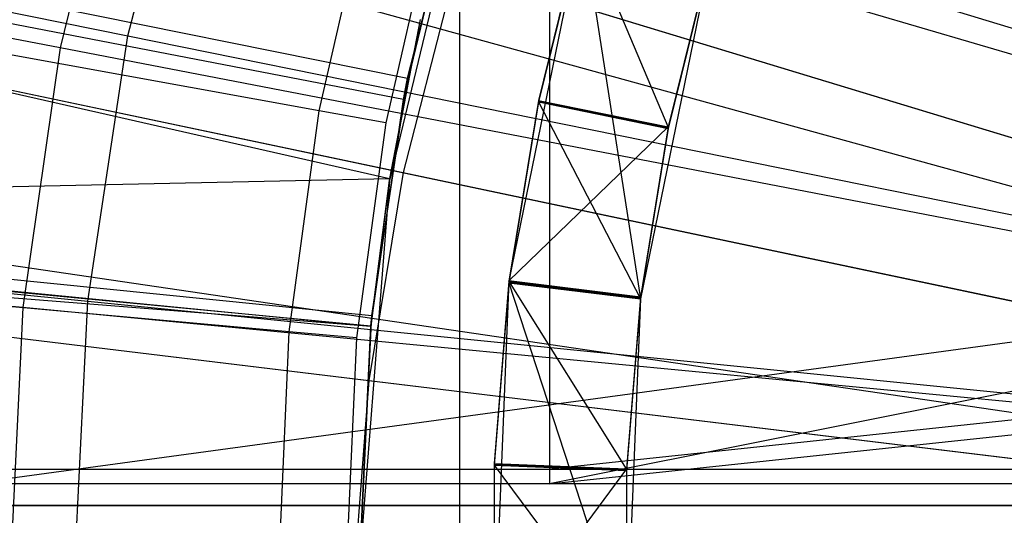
# Model space of a CAD drawing. Extents: x 0.1 to 16.1, y -7.1 to 6.9.
# Tile 44 of 118: x 6.94 to 7.348, y -0.089 to 0.117. Entities that reach past the tile are written whole.
import ezdxf

# ---------------------------------------------------------------- set-up
doc = ezdxf.new("R2010")
doc.units = 0
doc.header["$LTSCALE"] = 2.54
doc.layers.get('0').update_dxf_attribs({"color": 13, "linetype": 'CONTINUOUS'})

# ---------------------------------------------------------------- blocks, each defined once
blk = doc.blocks.new('DROPS_WOOD_A_PM_STL')
at = {"color": 0}
for p, q in [((7.15965, 0.73008, 26.30847), (7.15965, -0.06992, 26.30889)), ((7.15965, 0.73008, 26.30847), (7.15965, -0.06992, 26.30889)), ((7.15965, 0.72397, 14.45049), (7.15965, -0.07603, 14.4509)), ((7.15965, 0.72397, 14.45049), (7.15965, -0.07603, 14.4509)), ((7.12218, 0.70725, 38.79176), (7.12218, -0.09275, 38.79217)), ((7.12218, 0.70725, 38.79176), (7.12218, -0.09275, 38.79217)), ((7.12218, 0.70378, 32.05898), (7.12218, -0.09622, 32.05939)), ((7.12218, 0.70378, 32.05898), (7.12218, -0.09622, 32.05939)), ((5.9272, 0.50036, 13.79845), (7.64466, -0.02126, 14.34872)), ((5.9272, 0.50036, 13.79845), (7.64466, -0.02126, 14.34872)), ((5.91112, 0.44489, 13.79848), (7.6414, -0.03248, 14.34872)), ((5.91112, 0.44489, 13.79848), (7.6414, -0.03248, 14.34872)), ((5.87838, 0.31024, 13.79854), (7.63478, -0.05971, 14.34874)), ((5.87838, 0.31024, 13.79854), (7.63478, -0.05971, 14.34874)), ((6.45312, 0.21748, 2.59053), (6.98449, 0.10997, 2.43047)), ((6.45312, 0.21748, 2.59053), (6.98449, 0.10997, 2.43047)), ((6.98449, 0.10997, 2.43047), (7.01199, 0.21795, 2.43042)), ((6.98449, 0.10997, 2.43047), (7.01199, 0.21795, 2.43042)), ((7.5423, 0.05432, 2.323), (7.01199, 0.21795, 2.43042)), ((7.5423, 0.05432, 2.323), (7.01199, 0.21795, 2.43042)), ((6.56619, 0.20038, 13.77301), (7.10069, 0.09241, 13.92197)), ((6.56619, 0.20038, 13.77301), (7.10069, 0.09241, 13.92197)), ((7.12978, 0.2024, 12.40149), (7.09318, 0.04995, 12.40157)), ((7.12978, 0.2024, 12.40149), (7.09318, 0.04995, 12.40157)), ((7.10069, 0.09241, 13.92197), (7.12527, 0.18893, 13.92192)), ((7.10069, 0.09241, 13.92197), (7.12527, 0.18893, 13.92192)), ((7.09894, 0.0836, 14.08532), (7.12135, 0.176, 14.08527)), ((7.12135, 0.176, 14.08527), (7.10069, 0.09241, 13.92197)), ((7.12135, 0.176, 14.08527), (7.10069, 0.09241, 13.92197)), ((5.85399, 0.17382, 13.79861), (7.62985, -0.08729, 14.34875)), ((5.85399, 0.17382, 13.79861), (7.62985, -0.08729, 14.34875)), ((7.06398, 0.0789, 14.08985), (7.0846, 0.16924, 14.08981)), ((7.06398, 0.0789, 14.08985), (7.0846, 0.16924, 14.08981)), ((6.59112, 0.16465, 13.9751), (7.09318, 0.05082, 14.08534)), ((6.59112, 0.16465, 13.9751), (7.09318, 0.05082, 14.08534)), ((7.11164, 0.16177, 14.09423), (7.09158, 0.07389, 14.09427)), ((7.11164, 0.16177, 14.09423), (7.09158, 0.07389, 14.09427)), ((7.17317, 0.15719, 14.09423), (7.14278, 0.00832, 14.09431)), ((7.17317, 0.15719, 14.09423), (7.14278, 0.00832, 14.09431)), ((7.17317, 0.15709, 13.90363), (7.14278, 0.00822, 13.9037)), ((7.17317, 0.15709, 13.90363), (7.14278, 0.00822, 13.9037)), ((7.17317, 0.15703, 13.78521), (7.15497, 0.08321, 13.78525)), ((7.17317, 0.15703, 13.78521), (7.15497, 0.08321, 13.78525)), ((7.17317, 0.15697, 13.66679), (7.15497, 0.08315, 13.66683)), ((7.17317, 0.15697, 13.66679), (7.15497, 0.08315, 13.66683)), ((7.17317, 0.15691, 13.54837), (7.15497, 0.08309, 13.54841)), ((7.17317, 0.15691, 13.54837), (7.15497, 0.08309, 13.54841)), ((7.17317, 0.15685, 13.42995), (7.15497, 0.08303, 13.42999)), ((7.17317, 0.15685, 13.42995), (7.15497, 0.08303, 13.42999)), ((7.17317, 0.15679, 13.31154), (7.15497, 0.08297, 13.31157)), ((7.17317, 0.15679, 13.31154), (7.15497, 0.08297, 13.31157)), ((7.17317, 0.15673, 13.19312), (7.15497, 0.0829, 13.19316)), ((7.17317, 0.15673, 13.19312), (7.15497, 0.0829, 13.19316)), ((7.17317, 0.15666, 13.0747), (7.15497, 0.08284, 13.07474)), ((7.17317, 0.15666, 13.0747), (7.15497, 0.08284, 13.07474)), ((7.17317, 0.1566, 12.95628), (7.15497, 0.08278, 12.95632)), ((7.17317, 0.1566, 12.95628), (7.15497, 0.08278, 12.95632)), ((7.17317, 0.15654, 12.83786), (7.15497, 0.08272, 12.8379)), ((7.17317, 0.15654, 12.83786), (7.15497, 0.08272, 12.8379)), ((7.17317, 0.15648, 12.71945), (7.15497, 0.08266, 12.71948)), ((7.17317, 0.15648, 12.71945), (7.15497, 0.08266, 12.71948)), ((7.17317, 0.15642, 12.60103), (7.15497, 0.0826, 12.60107)), ((7.17317, 0.15642, 12.60103), (7.15497, 0.0826, 12.60107)), ((7.17317, 0.15636, 12.48261), (7.15497, 0.08254, 12.48265)), ((7.17317, 0.15636, 12.48261), (7.15497, 0.08254, 12.48265)), ((7.20888, 0.07222, 13.82257), (7.17317, 0.15709, 13.90363)), ((7.20888, 0.07222, 13.82257), (7.17317, 0.15709, 13.90363)), ((7.17317, 0.15636, 12.48261), (7.19739, 0.00082, 12.40159)), ((7.17317, 0.15636, 12.48261), (7.19739, 0.00082, 12.40159)), ((7.22601, 0.14101, 12.40152), (7.19739, 0.00082, 12.40159)), ((7.22601, 0.14101, 12.40152), (7.19739, 0.00082, 12.40159)), ((7.22601, 0.14174, 13.82253), (7.20888, 0.07222, 13.82257)), ((7.22601, 0.14174, 13.82253), (7.20888, 0.07222, 13.82257)), ((7.22601, 0.14168, 13.70412), (7.20888, 0.07216, 13.70415)), ((7.22601, 0.14168, 13.70412), (7.20888, 0.07216, 13.70415)), ((7.22601, 0.14162, 13.5857), (7.20888, 0.0721, 13.58573)), ((7.22601, 0.14162, 13.5857), (7.20888, 0.0721, 13.58573)), ((7.22601, 0.14156, 13.46728), (7.20888, 0.07204, 13.46731)), ((7.22601, 0.14156, 13.46728), (7.20888, 0.07204, 13.46731)), ((7.22601, 0.1415, 13.34886), (7.20888, 0.07198, 13.3489)), ((7.22601, 0.1415, 13.34886), (7.20888, 0.07198, 13.3489)), ((7.22601, 0.14144, 13.23044), (7.20888, 0.07192, 13.23048)), ((7.22601, 0.14144, 13.23044), (7.20888, 0.07192, 13.23048)), ((7.22601, 0.14138, 13.11203), (7.20888, 0.07186, 13.11206)), ((7.22601, 0.14138, 13.11203), (7.20888, 0.07186, 13.11206)), ((7.22601, 0.14132, 12.99361), (7.20888, 0.0718, 12.99364)), ((7.22601, 0.14132, 12.99361), (7.20888, 0.0718, 12.99364)), ((7.22601, 0.14126, 12.87519), (7.20888, 0.07174, 12.87523)), ((7.22601, 0.14126, 12.87519), (7.20888, 0.07174, 12.87523)), ((7.22601, 0.1412, 12.75677), (7.20888, 0.07168, 12.75681)), ((7.22601, 0.1412, 12.75677), (7.20888, 0.07168, 12.75681)), ((7.22601, 0.14113, 12.63835), (7.20888, 0.07161, 12.63839)), ((7.22601, 0.14113, 12.63835), (7.20888, 0.07161, 12.63839)), ((7.22601, 0.14107, 12.51994), (7.20888, 0.07155, 12.51997)), ((7.22601, 0.14107, 12.51994), (7.20888, 0.07155, 12.51997)), ((7.12064, 0.13792, 14.23982), (7.09888, 0.0532, 14.23987)), ((7.12064, 0.13792, 14.23982), (7.09888, 0.0532, 14.23987)), ((7.12064, 0.13792, 14.23982), (7.38079, 0.0589, 14.29986)), ((7.12064, 0.13792, 14.23982), (7.38079, 0.0589, 14.29986)), ((5.84631, 0.11659, 13.79864), (7.6283, -0.09887, 14.34875)), ((5.84631, 0.11659, 13.79864), (7.6283, -0.09887, 14.34875)), ((7.10593, 0.11684, 14.0853), (7.09318, 0.05082, 14.08534)), ((7.10593, 0.11684, 14.0853), (7.09318, 0.05082, 14.08534)), ((7.10593, 0.11684, 14.0853), (7.09318, 0.04995, 12.40157)), ((7.10593, 0.11684, 14.0853), (7.09318, 0.04995, 12.40157)), ((6.83716, 0.10833, 14.16883), (7.09888, 0.0532, 14.23987)), ((6.83716, 0.10833, 14.16883), (7.09888, 0.0532, 14.23987)), ((7.06398, 0.0789, 14.08985), (6.91012, 0.10681, 14.06073)), ((7.06398, 0.0789, 14.08985), (6.91012, 0.10681, 14.06073)), ((6.96789, -0.0002, 2.43053), (6.98449, 0.10997, 2.43047)), ((6.96789, -0.0002, 2.43053), (6.98449, 0.10997, 2.43047)), ((6.98449, 0.10997, 2.43047), (7.52845, -0.00005, 2.32303)), ((6.98449, 0.10997, 2.43047), (7.52845, -0.00005, 2.32303)), ((7.08585, -0.00609, 13.92202), (7.10069, 0.09241, 13.92197)), ((7.08585, -0.00609, 13.92202), (7.10069, 0.09241, 13.92197)), ((7.09894, 0.0836, 14.08532), (7.10069, 0.09241, 13.92197)), ((7.09894, 0.0836, 14.08532), (7.10069, 0.09241, 13.92197)), ((7.08541, -0.01051, 14.08537), (7.09894, 0.0836, 14.08532)), ((7.09894, 0.0836, 14.08532), (7.08585, -0.00609, 13.92202)), ((7.09894, 0.0836, 14.08532), (7.08585, -0.00609, 13.92202)), ((7.15497, 0.08321, 13.78525), (7.14278, 0.00816, 13.78528)), ((7.15497, 0.08321, 13.78525), (7.14278, 0.00816, 13.78528)), ((7.15497, 0.08315, 13.66683), (7.14278, 0.0081, 13.66687)), ((7.15497, 0.08315, 13.66683), (7.14278, 0.0081, 13.66687)), ((7.15497, 0.08309, 13.54841), (7.14278, 0.00804, 13.54845)), ((7.15497, 0.08309, 13.54841), (7.14278, 0.00804, 13.54845)), ((7.15497, 0.08303, 13.42999), (7.14278, 0.00798, 13.43003)), ((7.15497, 0.08303, 13.42999), (7.14278, 0.00798, 13.43003)), ((7.15497, 0.08297, 13.31157), (7.14278, 0.00792, 13.31161)), ((7.15497, 0.08297, 13.31157), (7.14278, 0.00792, 13.31161)), ((7.15497, 0.0829, 13.19316), (7.14278, 0.00786, 13.19319)), ((7.15497, 0.0829, 13.19316), (7.14278, 0.00786, 13.19319)), ((7.15497, 0.08284, 13.07474), (7.14278, 0.0078, 13.07478)), ((7.15497, 0.08284, 13.07474), (7.14278, 0.0078, 13.07478)), ((7.15497, 0.08278, 12.95632), (7.14278, 0.00774, 12.95636)), ((7.15497, 0.08278, 12.95632), (7.14278, 0.00774, 12.95636)), ((7.15497, 0.08272, 12.8379), (7.14278, 0.00768, 12.83794)), ((7.15497, 0.08272, 12.8379), (7.14278, 0.00768, 12.83794)), ((7.15497, 0.08266, 12.71948), (7.14278, 0.00761, 12.71952)), ((7.15497, 0.08266, 12.71948), (7.14278, 0.00761, 12.71952)), ((7.15497, 0.0826, 12.60107), (7.14278, 0.00755, 12.60111)), ((7.15497, 0.0826, 12.60107), (7.14278, 0.00755, 12.60111)), ((7.15497, 0.08254, 12.48265), (7.14278, 0.00749, 12.48269)), ((7.15497, 0.08254, 12.48265), (7.14278, 0.00749, 12.48269)), ((7.15497, 0.08321, 13.78525), (7.20888, 0.07216, 13.70415)), ((7.15497, 0.08321, 13.78525), (7.20888, 0.07216, 13.70415)), ((7.15497, 0.08321, 13.78525), (7.20888, 0.07222, 13.82257)), ((7.15497, 0.08321, 13.78525), (7.20888, 0.07222, 13.82257)), ((7.15497, 0.08315, 13.66683), (7.20888, 0.0721, 13.58573)), ((7.15497, 0.08315, 13.66683), (7.20888, 0.0721, 13.58573)), ((7.15497, 0.08315, 13.66683), (7.20888, 0.07216, 13.70415)), ((7.15497, 0.08315, 13.66683), (7.20888, 0.07216, 13.70415)), ((7.15497, 0.08309, 13.54841), (7.20888, 0.07204, 13.46731)), ((7.15497, 0.08309, 13.54841), (7.20888, 0.07204, 13.46731)), ((7.15497, 0.08309, 13.54841), (7.20888, 0.0721, 13.58573)), ((7.15497, 0.08309, 13.54841), (7.20888, 0.0721, 13.58573)), ((7.15497, 0.08303, 13.42999), (7.20888, 0.07198, 13.3489)), ((7.15497, 0.08303, 13.42999), (7.20888, 0.07198, 13.3489)), ((7.15497, 0.08303, 13.42999), (7.20888, 0.07204, 13.46731)), ((7.15497, 0.08303, 13.42999), (7.20888, 0.07204, 13.46731)), ((7.15497, 0.08297, 13.31157), (7.20888, 0.07192, 13.23048)), ((7.15497, 0.08297, 13.31157), (7.20888, 0.07192, 13.23048)), ((7.15497, 0.08297, 13.31157), (7.20888, 0.07198, 13.3489)), ((7.15497, 0.08297, 13.31157), (7.20888, 0.07198, 13.3489)), ((7.15497, 0.0829, 13.19316), (7.20888, 0.07186, 13.11206)), ((7.15497, 0.0829, 13.19316), (7.20888, 0.07186, 13.11206)), ((7.15497, 0.0829, 13.19316), (7.20888, 0.07192, 13.23048)), ((7.15497, 0.0829, 13.19316), (7.20888, 0.07192, 13.23048)), ((7.15497, 0.08284, 13.07474), (7.20888, 0.0718, 12.99364)), ((7.15497, 0.08284, 13.07474), (7.20888, 0.0718, 12.99364)), ((7.15497, 0.08284, 13.07474), (7.20888, 0.07186, 13.11206)), ((7.15497, 0.08284, 13.07474), (7.20888, 0.07186, 13.11206)), ((7.15497, 0.08278, 12.95632), (7.20888, 0.07174, 12.87523)), ((7.15497, 0.08278, 12.95632), (7.20888, 0.07174, 12.87523)), ((7.15497, 0.08278, 12.95632), (7.20888, 0.0718, 12.99364)), ((7.15497, 0.08278, 12.95632), (7.20888, 0.0718, 12.99364)), ((7.15497, 0.08272, 12.8379), (7.20888, 0.07168, 12.75681)), ((7.15497, 0.08272, 12.8379), (7.20888, 0.07168, 12.75681)), ((7.15497, 0.08272, 12.8379), (7.20888, 0.07174, 12.87523)), ((7.15497, 0.08272, 12.8379), (7.20888, 0.07174, 12.87523)), ((7.15497, 0.08266, 12.71948), (7.20888, 0.07161, 12.63839)), ((7.15497, 0.08266, 12.71948), (7.20888, 0.07161, 12.63839)), ((7.15497, 0.08266, 12.71948), (7.20888, 0.07168, 12.75681)), ((7.15497, 0.08266, 12.71948), (7.20888, 0.07168, 12.75681)), ((7.15497, 0.0826, 12.60107), (7.20888, 0.07155, 12.51997)), ((7.15497, 0.0826, 12.60107), (7.20888, 0.07155, 12.51997)), ((7.15497, 0.0826, 12.60107), (7.20888, 0.07161, 12.63839)), ((7.15497, 0.0826, 12.60107), (7.20888, 0.07161, 12.63839)), ((7.15497, 0.08254, 12.48265), (7.19739, 0.00082, 12.40159)), ((7.15497, 0.08254, 12.48265), (7.19739, 0.00082, 12.40159)), ((7.15497, 0.08254, 12.48265), (7.20888, 0.07155, 12.51997)), ((7.15497, 0.08254, 12.48265), (7.20888, 0.07155, 12.51997)), ((7.05154, -0.01292, 14.0899), (7.06398, 0.0789, 14.08985)), ((7.05154, -0.01292, 14.0899), (7.06398, 0.0789, 14.08985)), ((7.09158, 0.07389, 14.09427), (7.06398, 0.0789, 14.08985)), ((7.09158, 0.07389, 14.09427), (7.06398, 0.0789, 14.08985)), ((7.09158, 0.07389, 14.09427), (7.07948, -0.01543, 14.09432)), ((7.09158, 0.07389, 14.09427), (7.07948, -0.01543, 14.09432)), ((7.20888, 0.07222, 13.82257), (7.14278, 0.00822, 13.9037)), ((7.20888, 0.07222, 13.82257), (7.14278, 0.00822, 13.9037)), ((7.20888, 0.07222, 13.82257), (7.19739, 0.00155, 13.8226)), ((7.20888, 0.07222, 13.82257), (7.19739, 0.00155, 13.8226)), ((7.20888, 0.07216, 13.70415), (7.19739, 0.00149, 13.70419)), ((7.20888, 0.07216, 13.70415), (7.19739, 0.00149, 13.70419)), ((7.20888, 0.0721, 13.58573), (7.19739, 0.00143, 13.58577)), ((7.20888, 0.0721, 13.58573), (7.19739, 0.00143, 13.58577)), ((7.20888, 0.07204, 13.46731), (7.19739, 0.00137, 13.46735)), ((7.20888, 0.07204, 13.46731), (7.19739, 0.00137, 13.46735)), ((7.20888, 0.07198, 13.3489), (7.19739, 0.00131, 13.34893)), ((7.20888, 0.07198, 13.3489), (7.19739, 0.00131, 13.34893)), ((7.20888, 0.07192, 13.23048), (7.19739, 0.00125, 13.23052)), ((7.20888, 0.07192, 13.23048), (7.19739, 0.00125, 13.23052)), ((7.20888, 0.07186, 13.11206), (7.19739, 0.00119, 13.1121)), ((7.20888, 0.07186, 13.11206), (7.19739, 0.00119, 13.1121)), ((7.20888, 0.0718, 12.99364), (7.19739, 0.00112, 12.99368)), ((7.20888, 0.0718, 12.99364), (7.19739, 0.00112, 12.99368)), ((7.20888, 0.07174, 12.87523), (7.19739, 0.00106, 12.87526)), ((7.20888, 0.07174, 12.87523), (7.19739, 0.00106, 12.87526)), ((7.20888, 0.07168, 12.75681), (7.19739, 0.001, 12.75684)), ((7.20888, 0.07168, 12.75681), (7.19739, 0.001, 12.75684)), ((7.20888, 0.07161, 12.63839), (7.19739, 0.00094, 12.63843)), ((7.20888, 0.07161, 12.63839), (7.19739, 0.00094, 12.63843)), ((7.20888, 0.07155, 12.51997), (7.19739, 0.00088, 12.52001)), ((7.20888, 0.07155, 12.51997), (7.19739, 0.00088, 12.52001)), ((6.42845, 0.05386, 2.59062), (6.96789, -0.0002, 2.43053)), ((6.42845, 0.05386, 2.59062), (6.96789, -0.0002, 2.43053)), ((7.09888, 0.0532, 14.23987), (7.08459, -0.0331, 14.23991)), ((7.09888, 0.0532, 14.23987), (7.08459, -0.0331, 14.23991)), ((7.09888, 0.0532, 14.23987), (7.36493, -0.00285, 14.29989)), ((7.09888, 0.0532, 14.23987), (7.36493, -0.00285, 14.29989)), ((7.80971, 0.0541, 14.38592), (7.15965, -0.07603, 14.4509)), ((7.80971, 0.0541, 14.38592), (7.15965, -0.07603, 14.4509)), ((6.5738, 0.03976, 13.97517), (7.09318, 0.05082, 14.08534)), ((6.5738, 0.03976, 13.97517), (7.09318, 0.05082, 14.08534)), ((7.09318, 0.04995, 12.40157), (7.08088, -0.10635, 12.40165)), ((7.09318, 0.04995, 12.40157), (7.08088, -0.10635, 12.40165)), ((7.09318, 0.05082, 14.08534), (7.08541, -0.01051, 14.08537)), ((7.09318, 0.05082, 14.08534), (7.08541, -0.01051, 14.08537)), ((7.08541, -0.01051, 14.08537), (7.09318, 0.04995, 12.40157)), ((7.08541, -0.01051, 14.08537), (7.09318, 0.04995, 12.40157)), ((7.09318, 0.05082, 14.08534), (7.09318, 0.04995, 12.40157)), ((7.09318, 0.05082, 14.08534), (7.09318, 0.04995, 12.40157)), ((6.54324, 0.04813, 13.77309), (7.08585, -0.00609, 13.92202)), ((6.54324, 0.04813, 13.77309), (7.08585, -0.00609, 13.92202)), ((7.80971, 0.04518, 27.41996), (6.85287, -0.08498, 27.51007)), ((7.80971, 0.04518, 27.41996), (6.85287, -0.08498, 27.51007)), ((6.5738, 0.03976, 13.97517), (7.08541, -0.01051, 14.08537)), ((6.5738, 0.03976, 13.97517), (7.08541, -0.01051, 14.08537)), ((6.5729, 0.0301, 13.97517), (7.08541, -0.01051, 14.08537)), ((6.5729, 0.0301, 13.97517), (7.08541, -0.01051, 14.08537)), ((7.14278, 0.00832, 14.09431), (7.13666, -0.14349, 14.09438)), ((7.14278, 0.00832, 14.09431), (7.13666, -0.14349, 14.09438)), ((7.14278, 0.00822, 13.9037), (7.13666, -0.14359, 13.90378)), ((7.14278, 0.00822, 13.9037), (7.13666, -0.14359, 13.90378)), ((7.14278, 0.00832, 14.09431), (7.14278, 0.00822, 13.9037)), ((7.14278, 0.00832, 14.09431), (7.14278, 0.00822, 13.9037)), ((7.19739, 0.00155, 13.8226), (7.14278, 0.00822, 13.9037)), ((7.19163, -0.06982, 13.82264), (7.14278, 0.00822, 13.9037)), ((7.19739, 0.00155, 13.8226), (7.14278, 0.00822, 13.9037)), ((7.19163, -0.06982, 13.82264), (7.14278, 0.00822, 13.9037)), ((7.14278, 0.00816, 13.78528), (7.13666, -0.06762, 13.78532)), ((7.14278, 0.00816, 13.78528), (7.13666, -0.06762, 13.78532)), ((7.14278, 0.0081, 13.66687), (7.13666, -0.06768, 13.66691)), ((7.14278, 0.0081, 13.66687), (7.13666, -0.06768, 13.66691)), ((7.14278, 0.00804, 13.54845), (7.13666, -0.06774, 13.54849)), ((7.14278, 0.00804, 13.54845), (7.13666, -0.06774, 13.54849)), ((7.14278, 0.00798, 13.43003), (7.13666, -0.0678, 13.43007)), ((7.14278, 0.00798, 13.43003), (7.13666, -0.0678, 13.43007)), ((7.14278, 0.00792, 13.31161), (7.13666, -0.06786, 13.31165)), ((7.14278, 0.00792, 13.31161), (7.13666, -0.06786, 13.31165)), ((7.14278, 0.00786, 13.19319), (7.13666, -0.06793, 13.19323)), ((7.14278, 0.00786, 13.19319), (7.13666, -0.06793, 13.19323)), ((7.14278, 0.0078, 13.07478), (7.13666, -0.06799, 13.07482)), ((7.14278, 0.0078, 13.07478), (7.13666, -0.06799, 13.07482)), ((7.14278, 0.00774, 12.95636), (7.13666, -0.06805, 12.9564)), ((7.14278, 0.00774, 12.95636), (7.13666, -0.06805, 12.9564)), ((7.14278, 0.00768, 12.83794), (7.13666, -0.06811, 12.83798)), ((7.14278, 0.00768, 12.83794), (7.13666, -0.06811, 12.83798)), ((7.14278, 0.00761, 12.71952), (7.13666, -0.06817, 12.71956)), ((7.14278, 0.00761, 12.71952), (7.13666, -0.06817, 12.71956)), ((7.14278, 0.00755, 12.60111), (7.13666, -0.06823, 12.60115)), ((7.14278, 0.00755, 12.60111), (7.13666, -0.06823, 12.60115)), ((7.14278, 0.00749, 12.48269), (7.13666, -0.06829, 12.48273)), ((7.14278, 0.00749, 12.48269), (7.13666, -0.06829, 12.48273)), ((7.14278, 0.00816, 13.78528), (7.19739, 0.00149, 13.70419)), ((7.14278, 0.00816, 13.78528), (7.19739, 0.00149, 13.70419)), ((7.14278, 0.00816, 13.78528), (7.19739, 0.00155, 13.8226)), ((7.14278, 0.00816, 13.78528), (7.19739, 0.00155, 13.8226)), ((7.14278, 0.0081, 13.66687), (7.19739, 0.00143, 13.58577)), ((7.14278, 0.0081, 13.66687), (7.19739, 0.00143, 13.58577)), ((7.14278, 0.0081, 13.66687), (7.19739, 0.00149, 13.70419)), ((7.14278, 0.0081, 13.66687), (7.19739, 0.00149, 13.70419)), ((7.14278, 0.00804, 13.54845), (7.19739, 0.00137, 13.46735)), ((7.14278, 0.00804, 13.54845), (7.19739, 0.00137, 13.46735)), ((7.14278, 0.00804, 13.54845), (7.19739, 0.00143, 13.58577)), ((7.14278, 0.00804, 13.54845), (7.19739, 0.00143, 13.58577)), ((7.14278, 0.00798, 13.43003), (7.19739, 0.00131, 13.34893)), ((7.14278, 0.00798, 13.43003), (7.19739, 0.00131, 13.34893)), ((7.14278, 0.00798, 13.43003), (7.19739, 0.00137, 13.46735)), ((7.14278, 0.00798, 13.43003), (7.19739, 0.00137, 13.46735)), ((7.14278, 0.00792, 13.31161), (7.19739, 0.00125, 13.23052)), ((7.14278, 0.00792, 13.31161), (7.19739, 0.00125, 13.23052)), ((7.14278, 0.00792, 13.31161), (7.19739, 0.00131, 13.34893)), ((7.14278, 0.00792, 13.31161), (7.19739, 0.00131, 13.34893)), ((7.14278, 0.00786, 13.19319), (7.19739, 0.00119, 13.1121)), ((7.14278, 0.00786, 13.19319), (7.19739, 0.00119, 13.1121)), ((7.14278, 0.00786, 13.19319), (7.19739, 0.00125, 13.23052)), ((7.14278, 0.00786, 13.19319), (7.19739, 0.00125, 13.23052)), ((7.14278, 0.0078, 13.07478), (7.19739, 0.00112, 12.99368)), ((7.14278, 0.0078, 13.07478), (7.19739, 0.00112, 12.99368)), ((7.14278, 0.0078, 13.07478), (7.19739, 0.00119, 13.1121)), ((7.14278, 0.0078, 13.07478), (7.19739, 0.00119, 13.1121)), ((7.14278, 0.00774, 12.95636), (7.19739, 0.00106, 12.87526)), ((7.14278, 0.00774, 12.95636), (7.19739, 0.00106, 12.87526)), ((7.14278, 0.00774, 12.95636), (7.19739, 0.00112, 12.99368)), ((7.14278, 0.00774, 12.95636), (7.19739, 0.00112, 12.99368)), ((7.14278, 0.00768, 12.83794), (7.19739, 0.001, 12.75684)), ((7.14278, 0.00768, 12.83794), (7.19739, 0.001, 12.75684)), ((7.14278, 0.00768, 12.83794), (7.19739, 0.00106, 12.87526)), ((7.14278, 0.00768, 12.83794), (7.19739, 0.00106, 12.87526)), ((7.14278, 0.00761, 12.71952), (7.19739, 0.00094, 12.63843)), ((7.14278, 0.00761, 12.71952), (7.19739, 0.00094, 12.63843)), ((7.14278, 0.00761, 12.71952), (7.19739, 0.001, 12.75684)), ((7.14278, 0.00761, 12.71952), (7.19739, 0.001, 12.75684)), ((7.14278, 0.00755, 12.60111), (7.19739, 0.00088, 12.52001)), ((7.14278, 0.00755, 12.60111), (7.19739, 0.00094, 12.63843)), ((7.14278, 0.00755, 12.60111), (7.19739, 0.00088, 12.52001)), ((7.14278, 0.00755, 12.60111), (7.19739, 0.00094, 12.63843)), ((7.14278, 0.00749, 12.48269), (7.19739, 0.00082, 12.40159)), ((7.14278, 0.00749, 12.48269), (7.19163, -0.14215, 12.40166)), ((7.14278, 0.00749, 12.48269), (7.19163, -0.14215, 12.40166)), ((7.14278, 0.00749, 12.48269), (7.19739, 0.00082, 12.40159)), ((7.14278, 0.00749, 12.48269), (7.19739, 0.00088, 12.52001)), ((7.14278, 0.00749, 12.48269), (7.19739, 0.00088, 12.52001)), ((7.05154, -0.01292, 14.0899), (6.8958, 0.00109, 14.06078)), ((7.05154, -0.01292, 14.0899), (6.8958, 0.00109, 14.06078)), ((7.19739, 0.00155, 13.8226), (7.19163, -0.06982, 13.82264)), ((7.19739, 0.00155, 13.8226), (7.19163, -0.06982, 13.82264)), ((7.19739, 0.00149, 13.70419), (7.19163, -0.06988, 13.70422)), ((7.19739, 0.00149, 13.70419), (7.19163, -0.06988, 13.70422)), ((7.19739, 0.00143, 13.58577), (7.19163, -0.06994, 13.58581)), ((7.19739, 0.00143, 13.58577), (7.19163, -0.06994, 13.58581)), ((7.19739, 0.00137, 13.46735), (7.19163, -0.07, 13.46739)), ((7.19739, 0.00137, 13.46735), (7.19163, -0.07, 13.46739)), ((7.19739, 0.00131, 13.34893), (7.19163, -0.07006, 13.34897)), ((7.19739, 0.00131, 13.34893), (7.19163, -0.07006, 13.34897)), ((7.19739, 0.00125, 13.23052), (7.19163, -0.07012, 13.23055)), ((7.19739, 0.00125, 13.23052), (7.19163, -0.07012, 13.23055)), ((7.19739, 0.00119, 13.1121), (7.19163, -0.07018, 13.11213)), ((7.19739, 0.00119, 13.1121), (7.19163, -0.07018, 13.11213)), ((7.19739, 0.00112, 12.99368), (7.19163, -0.07024, 12.99372)), ((7.19739, 0.00112, 12.99368), (7.19163, -0.07024, 12.99372)), ((7.19739, 0.00106, 12.87526), (7.19163, -0.0703, 12.8753)), ((7.19739, 0.00106, 12.87526), (7.19163, -0.0703, 12.8753)), ((7.19739, 0.001, 12.75684), (7.19163, -0.07037, 12.75688)), ((7.19739, 0.001, 12.75684), (7.19163, -0.07037, 12.75688)), ((7.19739, 0.00094, 12.63843), (7.19163, -0.07043, 12.63846)), ((7.19739, 0.00094, 12.63843), (7.19163, -0.07043, 12.63846)), ((7.19739, 0.00088, 12.52001), (7.19163, -0.07049, 12.52005)), ((7.19739, 0.00088, 12.52001), (7.19163, -0.07049, 12.52005)), ((7.19739, 0.00082, 12.40159), (7.19163, -0.14215, 12.40166)), ((7.19739, 0.00082, 12.40159), (7.19163, -0.14215, 12.40166)), ((6.81906, -0.00099, 14.16889), (7.08459, -0.0331, 14.23991)), ((6.81906, -0.00099, 14.16889), (7.08459, -0.0331, 14.23991)), ((6.96233, -0.11149, 2.43059), (6.96789, -0.0002, 2.43053)), ((6.96233, -0.11149, 2.43059), (6.96789, -0.0002, 2.43053)), ((6.96789, -0.0002, 2.43053), (7.52009, -0.05552, 2.32306)), ((6.96789, -0.0002, 2.43053), (7.52009, -0.05552, 2.32306)), ((7.7875, -0.00323, 26.37272), (7.15965, -0.06992, 26.30889)), ((7.7875, -0.00323, 26.37272), (7.15965, -0.06992, 26.30889)), ((7.08088, -0.10557, 13.92207), (7.08585, -0.00609, 13.92202)), ((7.08088, -0.10557, 13.92207), (7.08585, -0.00609, 13.92202)), ((7.08541, -0.01051, 14.08537), (7.08585, -0.00609, 13.92202)), ((7.08541, -0.01051, 14.08537), (7.08585, -0.00609, 13.92202)), ((7.08541, -0.01051, 14.08537), (7.08088, -0.10557, 13.92207)), ((7.08088, -0.10548, 14.08542), (7.08541, -0.01051, 14.08537)), ((7.08088, -0.10548, 14.08542), (7.08541, -0.01051, 14.08537)), ((7.08088, -0.10548, 14.08542), (7.08541, -0.01051, 14.08537)), ((7.08541, -0.01051, 14.08537), (7.08088, -0.10635, 12.40165)), ((7.08541, -0.01051, 14.08537), (7.08088, -0.10635, 12.40165)), ((7.08541, -0.01051, 14.08537), (7.08088, -0.10557, 13.92207)), ((7.15965, -0.07603, 14.4509), (7.78757, -0.00911, 14.38699)), ((7.15965, -0.07603, 14.4509), (7.78757, -0.00911, 14.38699)), ((7.04738, -0.10548, 14.08995), (7.05154, -0.01292, 14.0899)), ((7.04738, -0.10548, 14.08995), (7.05154, -0.01292, 14.0899)), ((7.07948, -0.01543, 14.09432), (7.05154, -0.01292, 14.0899)), ((7.07948, -0.01543, 14.09432), (7.05154, -0.01292, 14.0899)), ((7.07948, -0.01543, 14.09432), (7.07544, -0.10548, 14.09437)), ((7.07948, -0.01543, 14.09432), (7.07544, -0.10548, 14.09437)), ((7.08459, -0.0331, 14.23991), (7.07788, -0.12031, 14.23996)), ((7.08459, -0.0331, 14.23991), (7.07788, -0.12031, 14.23996)), ((7.08459, -0.0331, 14.23991), (7.35451, -0.06575, 14.29992)), ((7.08459, -0.0331, 14.23991), (7.35451, -0.06575, 14.29992)), ((7.13666, -0.06762, 13.78532), (7.19163, -0.06988, 13.70422)), ((7.13666, -0.06762, 13.78532), (7.19163, -0.06988, 13.70422)), ((7.13666, -0.06762, 13.78532), (7.13666, -0.14365, 13.78536)), ((7.13666, -0.06762, 13.78532), (7.19163, -0.06982, 13.82264)), ((7.13666, -0.06762, 13.78532), (7.13666, -0.14365, 13.78536)), ((7.13666, -0.06762, 13.78532), (7.19163, -0.06982, 13.82264)), ((7.13666, -0.06768, 13.66691), (7.19163, -0.06994, 13.58581)), ((7.13666, -0.06768, 13.66691), (7.13666, -0.14371, 13.66694)), ((7.13666, -0.06768, 13.66691), (7.19163, -0.06994, 13.58581)), ((7.13666, -0.06768, 13.66691), (7.13666, -0.14371, 13.66694)), ((7.13666, -0.06768, 13.66691), (7.19163, -0.06988, 13.70422)), ((7.13666, -0.06768, 13.66691), (7.19163, -0.06988, 13.70422)), ((7.13666, -0.06774, 13.54849), (7.19163, -0.07, 13.46739)), ((7.13666, -0.06774, 13.54849), (7.13666, -0.14377, 13.54853)), ((7.13666, -0.06774, 13.54849), (7.19163, -0.07, 13.46739)), ((7.13666, -0.06774, 13.54849), (7.19163, -0.06994, 13.58581)), ((7.13666, -0.06774, 13.54849), (7.13666, -0.14377, 13.54853)), ((7.13666, -0.06774, 13.54849), (7.19163, -0.06994, 13.58581)), ((7.13666, -0.0678, 13.43007), (7.19163, -0.07006, 13.34897)), ((7.13666, -0.0678, 13.43007), (7.13666, -0.14383, 13.43011)), ((7.13666, -0.0678, 13.43007), (7.19163, -0.07006, 13.34897)), ((7.13666, -0.0678, 13.43007), (7.13666, -0.14383, 13.43011)), ((7.13666, -0.0678, 13.43007), (7.19163, -0.07, 13.46739)), ((7.13666, -0.0678, 13.43007), (7.19163, -0.07, 13.46739)), ((7.13666, -0.06786, 13.31165), (7.19163, -0.07012, 13.23055)), ((7.13666, -0.06786, 13.31165), (7.13666, -0.14389, 13.31169)), ((7.13666, -0.06786, 13.31165), (7.19163, -0.07012, 13.23055)), ((7.13666, -0.06786, 13.31165), (7.13666, -0.14389, 13.31169)), ((7.13666, -0.06786, 13.31165), (7.19163, -0.07006, 13.34897)), ((7.13666, -0.06786, 13.31165), (7.19163, -0.07006, 13.34897)), ((7.13666, -0.06793, 13.19323), (7.19163, -0.07018, 13.11213)), ((7.13666, -0.06793, 13.19323), (7.13666, -0.14396, 13.19327)), ((7.13666, -0.06793, 13.19323), (7.19163, -0.07018, 13.11213)), ((7.13666, -0.06793, 13.19323), (7.19163, -0.07012, 13.23055)), ((7.13666, -0.06793, 13.19323), (7.13666, -0.14396, 13.19327)), ((7.13666, -0.06793, 13.19323), (7.19163, -0.07012, 13.23055)), ((7.13666, -0.06799, 13.07482), (7.19163, -0.07024, 12.99372)), ((7.13666, -0.06799, 13.07482), (7.19163, -0.07024, 12.99372)), ((7.13666, -0.06799, 13.07482), (7.13666, -0.14402, 13.07486)), ((7.13666, -0.06799, 13.07482), (7.19163, -0.07018, 13.11213)), ((7.13666, -0.06799, 13.07482), (7.13666, -0.14402, 13.07486)), ((7.13666, -0.06799, 13.07482), (7.19163, -0.07018, 13.11213)), ((7.13666, -0.06805, 12.9564), (7.19163, -0.0703, 12.8753)), ((7.13666, -0.06805, 12.9564), (7.13666, -0.14408, 12.95644)), ((7.13666, -0.06805, 12.9564), (7.19163, -0.0703, 12.8753)), ((7.13666, -0.06805, 12.9564), (7.13666, -0.14408, 12.95644)), ((7.13666, -0.06805, 12.9564), (7.19163, -0.07024, 12.99372)), ((7.13666, -0.06805, 12.9564), (7.19163, -0.07024, 12.99372)), ((7.13666, -0.06811, 12.83798), (7.19163, -0.07037, 12.75688)), ((7.13666, -0.06811, 12.83798), (7.19163, -0.07037, 12.75688)), ((7.13666, -0.06811, 12.83798), (7.13666, -0.14414, 12.83802)), ((7.13666, -0.06811, 12.83798), (7.19163, -0.0703, 12.8753)), ((7.13666, -0.06811, 12.83798), (7.13666, -0.14414, 12.83802)), ((7.13666, -0.06811, 12.83798), (7.19163, -0.0703, 12.8753)), ((7.13666, -0.06817, 12.71956), (7.19163, -0.07043, 12.63846)), ((7.13666, -0.06817, 12.71956), (7.19163, -0.07043, 12.63846)), ((7.13666, -0.06817, 12.71956), (7.13666, -0.1442, 12.7196)), ((7.13666, -0.06817, 12.71956), (7.19163, -0.07037, 12.75688)), ((7.13666, -0.06817, 12.71956), (7.13666, -0.1442, 12.7196)), ((7.13666, -0.06817, 12.71956), (7.19163, -0.07037, 12.75688)), ((7.13666, -0.06823, 12.60115), (7.19163, -0.07049, 12.52005)), ((7.13666, -0.06823, 12.60115), (7.19163, -0.07043, 12.63846)), ((7.13666, -0.06823, 12.60115), (7.19163, -0.07049, 12.52005)), ((7.13666, -0.06823, 12.60115), (7.13666, -0.14426, 12.60118)), ((7.13666, -0.06823, 12.60115), (7.13666, -0.14426, 12.60118)), ((7.13666, -0.06823, 12.60115), (7.19163, -0.07043, 12.63846)), ((7.13666, -0.06829, 12.48273), (7.19163, -0.14215, 12.40166)), ((7.13666, -0.06829, 12.48273), (7.19163, -0.14215, 12.40166)), ((7.13666, -0.06829, 12.48273), (7.13666, -0.14432, 12.48277)), ((7.13666, -0.06829, 12.48273), (7.19163, -0.07049, 12.52005)), ((7.13666, -0.06829, 12.48273), (7.13666, -0.14432, 12.48277)), ((7.13666, -0.06829, 12.48273), (7.19163, -0.07049, 12.52005)), ((6.43802, -0.07, 26.15085), (7.15965, -0.06992, 26.30889)), ((6.43802, -0.07, 26.15085), (7.15965, -0.06992, 26.30889)), ((7.19163, -0.06982, 13.82264), (7.13666, -0.14359, 13.90378)), ((7.19163, -0.06982, 13.82264), (7.13666, -0.14359, 13.90378)), ((7.15965, -0.06992, 26.30889), (7.78, -0.06988, 26.37239)), ((7.15965, -0.06992, 26.30889), (7.78, -0.06988, 26.37239)), ((7.19163, -0.06982, 13.82264), (7.19163, -0.14142, 13.82268)), ((7.19163, -0.06982, 13.82264), (7.19163, -0.14142, 13.82268)), ((7.19163, -0.06988, 13.70422), (7.19163, -0.14148, 13.70426)), ((7.19163, -0.06988, 13.70422), (7.19163, -0.14148, 13.70426)), ((7.19163, -0.06994, 13.58581), (7.19163, -0.14154, 13.58584)), ((7.19163, -0.06994, 13.58581), (7.19163, -0.14154, 13.58584)), ((7.19163, -0.07, 13.46739), (7.19163, -0.1416, 13.46743)), ((7.19163, -0.07, 13.46739), (7.19163, -0.1416, 13.46743)), ((7.19163, -0.07006, 13.34897), (7.19163, -0.14166, 13.34901)), ((7.19163, -0.07006, 13.34897), (7.19163, -0.14166, 13.34901)), ((7.19163, -0.07012, 13.23055), (7.19163, -0.14172, 13.23059)), ((7.19163, -0.07012, 13.23055), (7.19163, -0.14172, 13.23059)), ((7.19163, -0.07018, 13.11213), (7.19163, -0.14178, 13.11217)), ((7.19163, -0.07018, 13.11213), (7.19163, -0.14178, 13.11217)), ((7.19163, -0.07024, 12.99372), (7.19163, -0.14184, 12.99375)), ((7.19163, -0.07024, 12.99372), (7.19163, -0.14184, 12.99375)), ((7.19163, -0.0703, 12.8753), (7.19163, -0.1419, 12.87534)), ((7.19163, -0.0703, 12.8753), (7.19163, -0.1419, 12.87534)), ((7.19163, -0.07037, 12.75688), (7.19163, -0.14197, 12.75692)), ((7.19163, -0.07037, 12.75688), (7.19163, -0.14197, 12.75692)), ((7.19163, -0.07043, 12.63846), (7.19163, -0.14203, 12.6385)), ((7.19163, -0.07043, 12.63846), (7.19163, -0.14203, 12.6385)), ((7.19163, -0.07049, 12.52005), (7.19163, -0.14209, 12.52008)), ((7.19163, -0.07049, 12.52005), (7.19163, -0.14209, 12.52008)), ((7.15965, -0.07603, 14.4509), (6.43802, -0.07595, 14.60894)), ((7.15965, -0.07603, 14.4509), (6.43802, -0.07595, 14.60894)), ((7.78, -0.07606, 14.3874), (7.15965, -0.07603, 14.4509)), ((7.78, -0.07606, 14.3874), (7.15965, -0.07603, 14.4509)), ((7.38541, -0.08498, 31.47616), (6.71192, -0.08498, 31.65662)), ((6.71192, -0.08498, 39.17416), (7.38541, -0.08498, 39.35462)), ((6.71192, -0.08498, 39.17416), (7.38541, -0.08498, 39.35462)), ((7.38541, -0.08498, 31.47616), (6.71192, -0.08498, 31.65662)), ((6.85287, -0.08498, 27.51007), (7.78, -0.08498, 27.42102)), ((7.78, -0.08498, 43.40977), (6.85287, -0.08498, 43.32072)), ((7.78, -0.08498, 43.40977), (6.85287, -0.08498, 43.32072)), ((6.85287, -0.08498, 27.51007), (7.78, -0.08498, 27.42102))]:
    blk.add_line(p, q, dxfattribs=at)

msp = doc.modelspace()

# ---------------------------------------------------------------- linework, layer by layer
at = {"color": 0}
for p, q in [((6.95639, 0.10499, 2.2792), (6.40752, 0.21085, 2.41586)), ((6.95639, 0.10499, 2.2792), (6.40752, 0.21085, 2.41586)), ((6.98206, 0.21082, 2.27915), (6.95639, 0.10499, 2.2792)), ((6.98206, 0.21082, 2.27915), (6.95639, 0.10499, 2.2792)), ((7.5285, 0.05033, 2.1967), (6.98206, 0.21082, 2.27915)), ((7.5285, 0.05033, 2.1967), (6.98206, 0.21082, 2.27915)), ((7.09894, 0.0836, 14.08532), (6.54693, 0.18993, 13.96234)), ((7.09894, 0.0836, 14.08532), (6.54693, 0.18993, 13.96234)), ((7.09894, 0.0836, 14.08532), (7.12135, 0.176, 14.08527)), ((6.95639, 0.10499, 2.2792), (6.94089, -0.00279, 2.27926)), ((6.95639, 0.10499, 2.2792), (6.94089, -0.00279, 2.27926)), ((7.5156, -0.00283, 2.19673), (6.95639, 0.10499, 2.2792)), ((7.5156, -0.00283, 2.19673), (6.95639, 0.10499, 2.2792)), ((7.08541, -0.01051, 14.08537), (7.09894, 0.0836, 14.08532)), ((6.94089, -0.00279, 2.27926), (6.38445, 0.05041, 2.41594)), ((6.94089, -0.00279, 2.27926), (6.38445, 0.05041, 2.41594)), ((7.08541, -0.01051, 14.08537), (6.52578, 0.04287, 13.96242)), ((7.08541, -0.01051, 14.08537), (6.52578, 0.04287, 13.96242)), ((6.94089, -0.00279, 2.27926), (6.93571, -0.11157, 2.27932)), ((6.94089, -0.00279, 2.27926), (6.93571, -0.11157, 2.27932)), ((7.50782, -0.05697, 2.19676), (6.94089, -0.00279, 2.27926)), ((7.50782, -0.05697, 2.19676), (6.94089, -0.00279, 2.27926)), ((7.08088, -0.10548, 14.08542), (7.08541, -0.01051, 14.08537))]:
    msp.add_line(p, q, dxfattribs=at)

# ---------------------------------------------------------------- block references
msp.add_blockref('DROPS_WOOD_A_PM_STL', (0, 0), dxfattribs=at)

doc.saveas('drawing.dxf')
